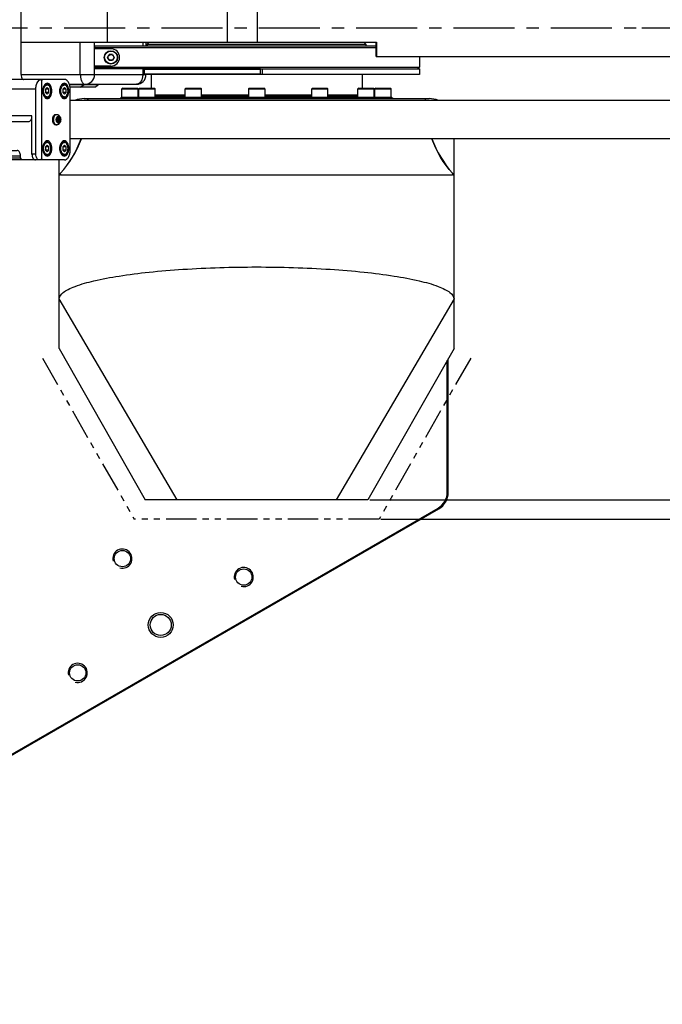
# Model space of a CAD drawing. Header units: millimetres. Extents: x 0 to 7560, y 0 to 5346.
# Tile 17 of 149: x 1799 to 2134, y 514 to 1028. Entities that reach past the tile are written whole.
import ezdxf

# ---------------------------------------------------------------- set-up
doc = ezdxf.new("R2010")
doc.units = ezdxf.units.MM
doc.linetypes.add('CENTER', pattern=[50.8, 31.75, -6.35, 6.35, -6.35])
doc.linetypes.add('PHANTOM2', pattern=[31.75, 15.875, -3.175, 3.175, -3.175, 3.175, -3.175])
for name, color, linetype in [('A2100203#AF0_ABL1622', 7, 'Continuous'), ('A2200401_ABL1638', 7, 'Continuous'), ('A2300501_ABL1332', 7, 'Continuous'), ('A2310201_ABL1508', 7, 'Continuous'), ('COVER_20230516_TEST_PBL1304', 7, 'Continuous'), ('CSH-ST-M4-20_PBL1447', 7, 'Continuous'), ('CSH-ST-M4-20_PBL1448', 7, 'Continuous'), ('CSH-ST-M4-20_PBL1476', 7, 'Continuous'), ('CSH-ST-M4-20_PBL1480', 7, 'Continuous'), ('CSH-ST-M5-40_PBL1631', 7, 'Continuous'), ('CSH-ST-M5-40_PBL1632', 7, 'Continuous'), ('CSH-ST-M5-40_PBL1633', 7, 'Continuous'), ('CSH-ST-M5-40_PBL1634', 7, 'Continuous'), ('CSH-ST-M5-40_PBL1635', 7, 'Continuous'), ('CSH-ST-M5-40_PBL1636', 7, 'Continuous'), ('CSH-ST-M5-40_PBL1637', 7, 'Continuous'), ('M2001303_PBL1373', 7, 'Continuous'), ('M2002803_PBL1431', 7, 'Continuous'), ('M2100403_PBL1643', 7, 'Continuous'), ('M2100603_PBL1645', 7, 'Continuous'), ('M2100701_PLATE_PBL1642', 7, 'Continuous'), ('M2200703_PBL1644', 7, 'Continuous'), ('M2200901_PBL1647', 7, 'Continuous'), ('M2301901_PBL1474', 7, 'Continuous'), ('M2302701_PBL1446', 7, 'Continuous'), ('M2310301_PBL1509', 7, 'Continuous'), ('M9041802_PBL1641', 7, 'Continuous'), ('MISUMI_FCBBS3-5-25_PBL1449', 7, 'Continuous'), ('MISUMI_MTCSC8_PBL1639', 7, 'Continuous'), ('MISUMI_MTCSC8_PBL1640', 7, 'Continuous'), ('P9140510_BOLT_PBL1646', 7, 'Continuous'), ('SUAH-083-050-ASY-03PZ_REDUC#AF4_ABL1623', 7, 'Continuous'), ('ZEUS_32_050_INTERNAL_GEAR_1_PBL1630', 7, 'Continuous'), ('ZEUS_32_050_UNIT_ASM_1#AF4_ABL1624', 7, 'Continuous'), ('ZEUS_32_050_XRB_PBL1625', 7, 'Continuous'), ('아래쪽_5_VBL1311', 7, 'Continuous')]:
    doc.layers.add(name, color=color, linetype=linetype)
doc.styles.add('ROMANS', font='romans.shx', dxfattribs={"oblique": 10, "bigfont": 'whgtxt.shx'})
doc.dimstyles.new('zeus', dxfattribs={"dimtxt": 30, "dimasz": 25, "dimexe": 1, "dimexo": 1, "dimgap": 10, "dimtad": 1, "dimdsep": 46, "dimtxsty": 'ROMANS', "dimcen": 0, "dimclrd": 1, "dimclre": 1, "dimclrt": 2, "dimazin": 2, "dimtfac": 1, "dimtmove": 0, "dimatfit": 3, "dimfxl": 1, "dimarcsym": 0})

# ---------------------------------------------------------------- blocks, each defined once
blk = doc.blocks.new('M2001303_PBL1373', base_point=(1978.38, 993.35))
at = {"layer": 'M2001303_PBL1373', "color": 7}
for p, q in [((2332.88, 750.86), (2332.88, 819.69)), ((2333.38, 750.86), (2333.38, 820.57)), ((2332.88, 750.86), (2333.38, 750.86)), ((2058.13, 586.75), (2328.13, 742.63)), ((2058.38, 586.32), (2328.38, 742.2)), ((2328.13, 742.63), (2328.38, 742.2))]:
    blk.add_line(p, q, dxfattribs=at)
for centre, radius in [((2163.38, 716.22), 4.25), ((2226.68, 706.58), 4.25), ((2183.38, 681.58), 6.5), ((2183.38, 681.58), 5.5), ((2140.08, 656.58), 4.25)]:
    blk.add_circle(centre, radius, dxfattribs=at)
for radius in [9.5, 10]:
    blk.add_arc((2323.38, 750.86), radius, 300, 360, dxfattribs=at)
at = {"layer": 'M2001303_PBL1373', "color": 134}
for centre in [(2163.38, 716.22), (2226.68, 706.58), (2140.08, 656.58)]:
    blk.add_arc(centre, 5, 255, 195, dxfattribs=at)
blk = doc.blocks.new('M2002803_PBL1431', base_point=(2233.38, 851.6))
at = {"layer": 'M2002803_PBL1431', "color": 7}
for p, q in [((2143.38, 956.35), (2323.38, 956.35)), ((2336.38, 825.85), (2336.38, 935.35)), ((2130.38, 825.85), (2130.38, 924.35)), ((2130.38, 916.51), (2131.14, 917.34)), ((2130.38, 916.51), (2130.38, 916.51)), ((2131.13, 917.34), (2131.16, 917.37)), ((2131.14, 917.34), (2131.14, 917.35)), ((2131.35, 916.55), (2211.34, 916.51)), ((2211.34, 916.51), (2215.88, 916.51)), ((2215.88, 916.51), (2221.35, 916.5)), ((2245.38, 916.5), (2250.88, 916.51)), ((2245.39, 916.5), (2250.92, 916.51)), ((2250.92, 916.51), (2255.43, 916.51)), ((2255.43, 916.51), (2335.41, 916.55)), ((2335.6, 917.37), (2335.63, 917.34)), ((2335.62, 917.34), (2335.6, 917.37)), ((2335.62, 917.34), (2335.62, 917.35)), ((2336.38, 916.51), (2335.62, 917.34)), ((2336.38, 916.51), (2335.62, 917.34)), ((2336.38, 916.51), (2336.38, 916.51)), ((2191.91, 746.85), (2130.38, 851.79)), ((2130.38, 851.79), (2130.38, 851.77)), ((2336.38, 851.79), (2274.86, 746.85)), ((2336.38, 851.77), (2336.38, 851.79)), ((2130.38, 825.85), (2175.3, 746.85)), ((2336.38, 825.85), (2291.47, 746.85)), ((2291.47, 746.85), (2175.3, 746.85))]:
    blk.add_line(p, q, dxfattribs=at)
for points in [[(2131.35, 916.55), (2134.21, 916.57), (2138.95, 916.58), (2145.43, 916.58), (2153.57, 916.58), (2187.36, 916.53)], [(2187.36, 916.53), (2201.1, 916.52), (2211.38, 916.51)], [(2255.38, 916.51), (2260.85, 916.51), (2275.29, 916.53), (2289.21, 916.54), (2301.53, 916.56), (2312.02, 916.58), (2320.62, 916.58), (2327.51, 916.58), (2332.47, 916.57), (2335.41, 916.55)]]:
    blk.add_lwpolyline(points, dxfattribs=at)
for centre, radius, start, end in [((2143.38, 943.35), 13, 90, 111.8765), ((2088.41, 955.06), 57, 0.2829, 1.2928), ((2088.77, 955.1), 56.74, 0.2475, 1.2574), ((2377.99, 955.1), 56.74, 178.7426, 179.7525), ((2378.36, 955.06), 57, 178.7072, 179.7185), ((2323.38, 943.35), 13, 68.1235, 90), ((2088.41, 955.06), 57, 318.5979, 339.7014), ((2378.36, 955.06), 57, 200.2861, 221.4039), ((2132.18, 865.14), 51.41, 90.9324, 91.2787), ((2334.57, 864.81), 51.74, 88.7155, 89.0692)]:
    blk.add_arc(centre, radius, start, end, dxfattribs=at)
for points in [[(2131.14, 917.35), (2135.79, 922.56), (2139.51, 928.75), (2141.95, 935.29)], [(2335.62, 917.35), (2330.98, 922.56), (2327.25, 928.75), (2324.82, 935.29)], [(2221.35, 916.5), (2225.36, 916.5), (2229.37, 916.5), (2233.38, 916.5)], [(2233.38, 916.5), (2237.38, 916.5), (2241.38, 916.5), (2245.39, 916.5)]]:
    blk.add_open_spline(points, degree=3, dxfattribs=at)
for points, knots in [([(2130.38, 916.51), (2130.42, 916.55), (2130.68, 916.49), (2130.88, 916.54), (2131.04, 916.54)], [0, 0, 0, 0, 0.263527, 1, 1, 1, 1]), ([(2335.73, 916.54), (2335.89, 916.54), (2336.09, 916.49), (2336.34, 916.55), (2336.38, 916.51)], [0, 0, 0, 0, 0.736457, 1, 1, 1, 1]), ([(2130.38, 851.79), (2130.39, 853.11), (2132.22, 855.16), (2135.29, 856.93), (2140.63, 859.21), (2149.49, 861.6), (2162.42, 864), (2177.9, 865.94), (2201.82, 867.91), (2233.38, 868.82), (2264.94, 867.91), (2288.86, 865.94), (2304.34, 864), (2317.28, 861.6), (2326.13, 859.21), (2331.47, 856.93), (2334.54, 855.16), (2336.37, 853.11), (2336.38, 851.79)], [0, 0, 0, 0, 0.018556, 0.03292, 0.051239, 0.099566, 0.162077, 0.236267, 0.319286, 0.499986, 0.680692, 0.763718, 0.837912, 0.900429, 0.948759, 0.967079, 0.981443, 1, 1, 1, 1])]:
    blk.add_open_spline(points, degree=3, knots=knots, dxfattribs=at)
blk = doc.blocks.new('ZEUS_32_050_XRB_PBL1625', base_point=(2233.38, 957.1))
at = {"layer": 'ZEUS_32_050_XRB_PBL1625', "color": 7}
for p, q in [((2162.88, 956.85), (2162.38, 956.56)), ((2162.38, 956.56), (2304.38, 956.56)), ((2162.38, 956.56), (2162.38, 956.35)), ((2303.88, 956.85), (2162.88, 956.85)), ((2196.13, 957.27), (2180.47, 957.27)), ((2196.13, 957.85), (2180.63, 957.85)), ((2229.13, 957.85), (2204.63, 957.85)), ((2229.13, 957.27), (2204.63, 957.27)), ((2262.13, 957.85), (2237.63, 957.85)), ((2262.13, 957.27), (2237.63, 957.27)), ((2286.29, 957.85), (2270.63, 957.85)), ((2286.29, 957.27), (2270.63, 957.27)), ((2303.88, 956.85), (2304.38, 956.56)), ((2304.38, 956.56), (2304.38, 956.35))]:
    blk.add_line(p, q, dxfattribs=at)
blk = doc.blocks.new('ZEUS_32_050_INTERNAL_GEAR_1_PBL1630', base_point=(2233.38, 963.6))
at = {"layer": 'ZEUS_32_050_INTERNAL_GEAR_1_PBL1630', "color": 7}
for p, q in [((2178.38, 968.85), (2178.38, 961.85)), ((2288.38, 968.85), (2288.38, 961.85)), ((2180.47, 958.35), (2196.13, 958.35)), ((2204.63, 958.35), (2229.13, 958.35)), ((2237.63, 958.35), (2262.13, 958.35)), ((2270.63, 958.35), (2286.29, 958.35))]:
    blk.add_line(p, q, dxfattribs=at)
blk = doc.blocks.new('ZEUS_32_050_UNIT_ASM_1#AF4_ABL1624', base_point=(2233.38, 962.6))
at = {"layer": 'ZEUS_32_050_INTERNAL_GEAR_1_PBL1630'}
blk.add_blockref('ZEUS_32_050_INTERNAL_GEAR_1_PBL1630', (2233.38, 963.6), dxfattribs=at)
at = {"layer": 'ZEUS_32_050_XRB_PBL1625'}
blk.add_blockref('ZEUS_32_050_XRB_PBL1625', (2233.38, 957.1), dxfattribs=at)
blk = doc.blocks.new('SUAH-083-050-ASY-03PZ_REDUC#AF4_ABL1623', base_point=(2233.38, 962.6))
at = {"layer": 'ZEUS_32_050_UNIT_ASM_1#AF4_ABL1624'}
blk.add_blockref('ZEUS_32_050_UNIT_ASM_1#AF4_ABL1624', (2233.38, 962.6), dxfattribs=at)
blk = doc.blocks.new('CSH-ST-M5-40_PBL1631', base_point=(2167.38, 959.35))
at = {"layer": 'CSH-ST-M5-40_PBL1631', "color": 7}
for p, q in [((2163.53, 961.85), (2163.13, 961.45)), ((2163.13, 961.45), (2171.63, 961.45)), ((2163.13, 956.85), (2163.13, 961.45)), ((2163.53, 961.85), (2171.23, 961.85)), ((2171.23, 961.85), (2171.63, 961.45)), ((2171.63, 956.85), (2171.63, 961.45))]:
    blk.add_line(p, q, dxfattribs=at)
blk = doc.blocks.new('CSH-ST-M5-40_PBL1632', base_point=(2176.22, 959.35))
at = {"layer": 'CSH-ST-M5-40_PBL1632', "color": 7}
for p, q in [((2172.37, 961.85), (2171.97, 961.45)), ((2171.97, 961.45), (2180.47, 961.45)), ((2171.97, 956.85), (2171.97, 961.45)), ((2172.37, 961.85), (2180.07, 961.85)), ((2180.07, 961.85), (2180.47, 961.45)), ((2180.47, 956.85), (2180.47, 961.45))]:
    blk.add_line(p, q, dxfattribs=at)
blk = doc.blocks.new('CSH-ST-M5-40_PBL1633', base_point=(2200.38, 959.35))
at = {"layer": 'CSH-ST-M5-40_PBL1633', "color": 7}
for p, q in [((2196.53, 961.85), (2196.13, 961.45)), ((2196.13, 961.45), (2204.63, 961.45)), ((2196.13, 956.85), (2196.13, 961.45)), ((2196.53, 961.85), (2204.23, 961.85)), ((2204.23, 961.85), (2204.63, 961.45)), ((2204.63, 956.85), (2204.63, 961.45))]:
    blk.add_line(p, q, dxfattribs=at)
blk = doc.blocks.new('CSH-ST-M5-40_PBL1634', base_point=(2233.38, 959.35))
at = {"layer": 'CSH-ST-M5-40_PBL1634', "color": 7}
for p, q in [((2229.13, 961.45), (2229.53, 961.85)), ((2229.13, 961.45), (2237.63, 961.45)), ((2229.13, 961.45), (2229.13, 956.85)), ((2229.53, 961.85), (2237.23, 961.85)), ((2237.63, 961.45), (2237.23, 961.85)), ((2237.63, 961.45), (2237.63, 956.85))]:
    blk.add_line(p, q, dxfattribs=at)
blk = doc.blocks.new('CSH-ST-M5-40_PBL1635', base_point=(2266.38, 959.35))
at = {"layer": 'CSH-ST-M5-40_PBL1635', "color": 7}
for p, q in [((2262.53, 961.85), (2262.13, 961.45)), ((2262.13, 961.45), (2270.63, 961.45)), ((2262.13, 956.85), (2262.13, 961.45)), ((2262.53, 961.85), (2270.23, 961.85)), ((2270.23, 961.85), (2270.63, 961.45)), ((2270.63, 956.85), (2270.63, 961.45))]:
    blk.add_line(p, q, dxfattribs=at)
blk = doc.blocks.new('CSH-ST-M5-40_PBL1636', base_point=(2290.54, 959.35))
at = {"layer": 'CSH-ST-M5-40_PBL1636', "color": 7}
for p, q in [((2286.69, 961.85), (2286.29, 961.45)), ((2286.29, 961.45), (2294.79, 961.45)), ((2286.29, 956.85), (2286.29, 961.45)), ((2286.69, 961.85), (2294.39, 961.85)), ((2294.39, 961.85), (2294.79, 961.45)), ((2294.79, 956.85), (2294.79, 961.45))]:
    blk.add_line(p, q, dxfattribs=at)
blk = doc.blocks.new('CSH-ST-M5-40_PBL1637', base_point=(2299.38, 959.35))
at = {"layer": 'CSH-ST-M5-40_PBL1637', "color": 7}
for p, q in [((2295.53, 961.85), (2295.13, 961.45)), ((2295.13, 961.45), (2303.63, 961.45)), ((2295.13, 956.85), (2295.13, 961.45)), ((2295.53, 961.85), (2303.23, 961.85)), ((2303.23, 961.85), (2303.63, 961.45)), ((2303.63, 956.85), (2303.63, 961.45))]:
    blk.add_line(p, q, dxfattribs=at)
blk = doc.blocks.new('M2100701_PLATE_PBL1642', base_point=(2276.88, 970.35))
at = {"layer": 'M2100701_PLATE_PBL1642', "color": 7}
for p, q in [((2235.38, 971.85), (2318.38, 971.85)), ((2235.38, 968.85), (2235.38, 971.85)), ((2236.42, 968.85), (2236.42, 971.85)), ((2318.38, 971.85), (2318.38, 968.85)), ((2318.38, 968.85), (2235.38, 968.85))]:
    blk.add_line(p, q, dxfattribs=at)
blk = doc.blocks.new('M2100403_PBL1643', base_point=(2232.63, 977.35))
at = {"layer": 'M2100403_PBL1643', "color": 7}
for p, q in [((2177.38, 985.85), (2176.38, 984.85)), ((2176.38, 984.85), (2290.38, 984.85)), ((2176.38, 984.85), (2176.38, 983.85)), ((2289.38, 985.85), (2290.38, 984.85)), ((2290.38, 984.85), (2290.38, 983.85)), ((2175.18, 971.85), (2174.88, 971.55)), ((2235.38, 971.55), (2174.88, 971.55)), ((2174.88, 969.15), (2174.88, 971.55)), ((2235.38, 969.15), (2174.88, 969.15)), ((2175.18, 968.85), (2174.88, 969.15)), ((2235.38, 968.85), (2175.18, 968.85))]:
    blk.add_line(p, q, dxfattribs=at)
blk = doc.blocks.new('M2100603_PBL1645', base_point=(2233.61, 977.85))
at = {"layer": 'M2100603_PBL1645', "color": 7}
for p, q in [((2148.84, 983.31), (2149.39, 983.85)), ((2295.54, 982.85), (2148.84, 982.85)), ((2157.38, 982.35), (2148.84, 982.35)), ((2149.39, 983.85), (2295.54, 983.85)), ((2318.38, 978.35), (2318.38, 972.85)), ((2157.38, 973.35), (2148.84, 973.35)), ((2148.84, 972.85), (2318.38, 972.85)), ((2149.39, 971.85), (2148.84, 972.39)), ((2235.4, 971.85), (2149.39, 971.85)), ((2317.38, 971.85), (2318.38, 972.85))]:
    blk.add_line(p, q, dxfattribs=at)
blk.add_arc((2157.38, 977.85), 4.5, 270, 90, dxfattribs=at)
blk = doc.blocks.new('P9140510_BOLT_PBL1646', base_point=(2157.38, 977.85))
at = {"layer": 'P9140510_BOLT_PBL1646', "color": 7}
for p, q in [((2155.65, 977.85), (2156.52, 979.35)), ((2156.52, 976.35), (2155.65, 977.85)), ((2158.25, 979.35), (2156.52, 979.35)), ((2158.25, 979.35), (2159.11, 977.85)), ((2159.11, 977.85), (2158.25, 976.35)), ((2156.52, 976.35), (2158.25, 976.35))]:
    blk.add_line(p, q, dxfattribs=at)
for radius in [3.5, 3.27, 1.5]:
    blk.add_circle((2157.38, 977.85), radius, dxfattribs=at)
blk = doc.blocks.new('A2100203#AF0_ABL1622', base_point=(2233.61, 971.1))
at = {"layer": 'CSH-ST-M5-40_PBL1631'}
blk.add_blockref('CSH-ST-M5-40_PBL1631', (2167.38, 959.35), dxfattribs=at)
at = {"layer": 'CSH-ST-M5-40_PBL1632'}
blk.add_blockref('CSH-ST-M5-40_PBL1632', (2176.22, 959.35), dxfattribs=at)
at = {"layer": 'CSH-ST-M5-40_PBL1633'}
blk.add_blockref('CSH-ST-M5-40_PBL1633', (2200.38, 959.35), dxfattribs=at)
at = {"layer": 'CSH-ST-M5-40_PBL1634'}
blk.add_blockref('CSH-ST-M5-40_PBL1634', (2233.38, 959.35), dxfattribs=at)
at = {"layer": 'CSH-ST-M5-40_PBL1635'}
blk.add_blockref('CSH-ST-M5-40_PBL1635', (2266.38, 959.35), dxfattribs=at)
at = {"layer": 'CSH-ST-M5-40_PBL1636'}
blk.add_blockref('CSH-ST-M5-40_PBL1636', (2290.54, 959.35), dxfattribs=at)
at = {"layer": 'CSH-ST-M5-40_PBL1637'}
blk.add_blockref('CSH-ST-M5-40_PBL1637', (2299.38, 959.35), dxfattribs=at)
at = {"layer": 'M2100403_PBL1643'}
blk.add_blockref('M2100403_PBL1643', (2232.63, 977.35), dxfattribs=at)
at = {"layer": 'M2100603_PBL1645'}
blk.add_blockref('M2100603_PBL1645', (2233.61, 977.85), dxfattribs=at)
at = {"layer": 'M2100701_PLATE_PBL1642'}
blk.add_blockref('M2100701_PLATE_PBL1642', (2276.88, 970.35), dxfattribs=at)
at = {"layer": 'P9140510_BOLT_PBL1646'}
blk.add_blockref('P9140510_BOLT_PBL1646', (2157.38, 977.85), dxfattribs=at)
at = {"layer": 'SUAH-083-050-ASY-03PZ_REDUC#AF4_ABL1623'}
blk.add_blockref('SUAH-083-050-ASY-03PZ_REDUC#AF4_ABL1623', (2233.38, 962.6), dxfattribs=at)
blk = doc.blocks.new('MISUMI_MTCSC8_PBL1639', base_point=(2146.07, 963.1))
at = {"layer": 'MISUMI_MTCSC8_PBL1639', "color": 7}
for p, q in [((2148.98, 962.35), (2141.42, 962.35)), ((2150.73, 963.55), (2143.17, 963.55)), ((2148.98, 962.35), (2150.73, 963.55)), ((2150.73, 963.55), (2150.73, 963.85))]:
    blk.add_line(p, q, dxfattribs=at)
blk = doc.blocks.new('MISUMI_MTCSC8_PBL1640', base_point=(2139.47, 963.1))
at = {"layer": 'MISUMI_MTCSC8_PBL1640', "color": 7}
for p, q in [((2143.17, 963.55), (2135.77, 963.55)), ((2141.42, 962.35), (2136.02, 962.35)), ((2141.42, 962.35), (2143.17, 963.55)), ((2143.17, 963.55), (2143.17, 963.85))]:
    blk.add_line(p, q, dxfattribs=at)
blk = doc.blocks.new('M9041802_PBL1641', base_point=(2143.08, 974.85))
at = {"layer": 'M9041802_PBL1641', "color": 7}
for p, q in [((2110.48, 985.85), (2141.64, 985.85)), ((2110.48, 968.85), (2110.48, 985.85)), ((2141.42, 968.85), (2141.42, 985.85)), ((2148.84, 968.85), (2148.84, 985.85)), ((2173.98, 985.85), (2173.98, 983.85)), ((2175.68, 985.85), (2175.68, 983.85)), ((2173.98, 971.85), (2173.98, 968.85)), ((2110.48, 968.85), (2175.18, 968.85)), ((2135.69, 963.85), (2170.68, 963.85))]:
    blk.add_line(p, q, dxfattribs=at)
for centre, start, end in [((2115.48, 968.85), 180, 210.011), ((2143.84, 968.85), 270.0001, 359.9999), ((2170.68, 968.85), 270, 360)]:
    blk.add_arc(centre, 5, start, end, dxfattribs=at)
for points, knots in [([(2141.42, 968.85), (2141.42, 968.21), (2141.53, 967), (2141.95, 965.59), (2142.46, 964.71), (2142.97, 964.11), (2143.51, 963.85), (2143.84, 963.85)], [0, 0, 0, 0, 0.321599, 0.606919, 0.72779, 0.832199, 1, 1, 1, 1]), ([(2173.98, 968.85), (2173.98, 968.21), (2173.83, 966.97), (2173.15, 965.34), (2172.08, 964.17), (2171.12, 963.85), (2170.68, 963.85)], [0, 0, 0, 0, 0.294683, 0.565514, 0.798388, 1, 1, 1, 1])]:
    blk.add_open_spline(points, degree=3, knots=knots, dxfattribs=at)
blk = doc.blocks.new('M2200703_PBL1644', base_point=(2656.95, 993.35))
at = {"layer": 'M2200703_PBL1644', "color": 7}
for p, q in [((2647.45, 1017.35), (2646.95, 1016.85)), ((2646.95, 1016.85), (2666.95, 1016.85)), ((2646.95, 1016.85), (2646.95, 1008.35)), ((2647.45, 1017.35), (2666.45, 1017.35)), ((2666.45, 1017.35), (2666.95, 1016.85)), ((2666.95, 1016.85), (2666.95, 1008.35)), ((2646.95, 978.35), (2646.95, 969.85)), ((2666.95, 978.35), (2666.95, 969.85)), ((2646.95, 969.85), (2666.95, 969.85)), ((2647.45, 969.35), (2646.95, 969.85)), ((2647.45, 969.35), (2666.45, 969.35)), ((2666.45, 969.35), (2666.95, 969.85))]:
    blk.add_line(p, q, dxfattribs=at)
blk = doc.blocks.new('M2200901_PBL1647', base_point=(2396.21, 993.35))
at = {"layer": 'M2200901_PBL1647', "color": 7}
for p, q in [((2113.48, 1008.35), (2678.95, 1008.35)), ((2110.48, 985.85), (2110.48, 1005.35)), ((2110.48, 1005.35), (2681.95, 1005.35)), ((2155.36, 1005.35), (2155.36, 985.85)), ((2218.27, 985.85), (2218.27, 1005.35)), ((2233.81, 985.85), (2233.81, 1005.35)), ((2496.36, 978.35), (2496.36, 1005.35)), ((2650.65, 978.35), (2650.65, 1005.35)), ((2681.95, 978.35), (2681.95, 1005.35)), ((2110.48, 985.85), (2295.9, 985.85)), ((2295.54, 985.85), (2295.54, 978.85)), ((2295.9, 985.85), (2295.9, 978.35)), ((2295.54, 978.85), (2295.75, 978.35)), ((2295.75, 978.35), (2681.95, 978.35))]:
    blk.add_line(p, q, dxfattribs=at)
for centre, start, end in [((2113.48, 1005.35), 90, 180), ((2678.95, 1005.35), 0, 90)]:
    blk.add_arc(centre, 3, start, end, dxfattribs=at)
for points, knots in [([(2156.12, 1008.35), (2156, 1008.35), (2155.82, 1008.14), (2155.69, 1007.82), (2155.41, 1006.91), (2155.36, 1006.06), (2155.36, 1005.35)], [0, 0, 0, 0, 0.115222, 0.211053, 0.333085, 1, 1, 1, 1]), ([(2219.02, 1008.35), (2218.9, 1008.35), (2218.72, 1008.14), (2218.59, 1007.82), (2218.32, 1006.91), (2218.27, 1006.06), (2218.27, 1005.35)], [0, 0, 0, 0, 0.115222, 0.211053, 0.333085, 1, 1, 1, 1]), ([(2233.79, 1008.35), (2233.79, 1008.35), (2233.79, 1008.32), (2233.8, 1008.29), (2233.79, 1008.21), (2233.8, 1008.06), (2233.8, 1007.81), (2233.81, 1007.44), (2233.81, 1006.99), (2233.81, 1006.29), (2233.81, 1005.73), (2233.81, 1005.35)], [0, 0, 0, 0, 0.004867, 0.019281, 0.043133, 0.076198, 0.168606, 0.29296, 0.444484, 0.617357, 1, 1, 1, 1]), ([(2496.36, 1005.35), (2496.36, 1005.73), (2496.38, 1006.45), (2496.45, 1007.37), (2496.55, 1007.98), (2496.64, 1008.26), (2496.71, 1008.35), (2496.74, 1008.35)], [0, 0, 0, 0, 0.376183, 0.695044, 0.910031, 0.969851, 1, 1, 1, 1]), ([(2651.41, 1008.35), (2651.29, 1008.35), (2651.11, 1008.14), (2650.98, 1007.82), (2650.7, 1006.91), (2650.65, 1006.06), (2650.65, 1005.35)], [0, 0, 0, 0, 0.115222, 0.211053, 0.333085, 1, 1, 1, 1])]:
    blk.add_open_spline(points, degree=3, knots=knots, dxfattribs=at)
blk = doc.blocks.new('A2200401_ABL1638', base_point=(2396.21, 989.85))
at = {"layer": 'M2200703_PBL1644'}
blk.add_blockref('M2200703_PBL1644', (2656.95, 993.35), dxfattribs=at)
at = {"layer": 'M2200901_PBL1647'}
blk.add_blockref('M2200901_PBL1647', (2396.21, 993.35), dxfattribs=at)
at = {"layer": 'M9041802_PBL1641'}
blk.add_blockref('M9041802_PBL1641', (2143.08, 974.85), dxfattribs=at)
at = {"layer": 'MISUMI_MTCSC8_PBL1639'}
blk.add_blockref('MISUMI_MTCSC8_PBL1639', (2146.07, 963.1), dxfattribs=at)
at = {"layer": 'MISUMI_MTCSC8_PBL1640'}
blk.add_blockref('MISUMI_MTCSC8_PBL1640', (2139.47, 963.1), dxfattribs=at)
blk = doc.blocks.new('M2302701_PBL1446', base_point=(1908.13, 938.05))
at = {"layer": 'M2302701_PBL1446', "color": 7}
for p, q in [((1914.46, 967.34), (1913.18, 965.12)), ((1914.77, 967.63), (1913.6, 965.61)), ((1920.96, 971), (1914.77, 967.63)), ((1919.07, 966.27), (1920.84, 969.34)), ((1921.26, 966.31), (1922.47, 968.4)), ((1884.88, 926.09), (1897.93, 948.7)), ((1899.1, 948.72), (1891.07, 934.82)), ((1891.93, 934.32), (1899.96, 948.22)), ((1899.1, 948.72), (1897.93, 948.7)), ((1899.1, 948.72), (1899.96, 948.22)), ((1898.34, 939.42), (1895.43, 934.37)), ((1928.29, 927.29), (1913.57, 935.79)), ((1889.9, 934.8), (1891.07, 934.82)), ((1891.07, 934.82), (1891.93, 934.32)), ((1911.33, 931.92), (1905.44, 921.7)), ((1907.14, 918.65), (1915.17, 932.55)), ((1885.16, 925.58), (1884.88, 926.09)), ((1920.64, 905.1), (1885.16, 925.58)), ((1888.82, 926.91), (1889.82, 928.65)), ((1888.82, 926.91), (1918.26, 909.91)), ((1889.82, 928.65), (1907.14, 918.65)), ((1918.26, 909.91), (1928.29, 927.29)), ((1925.85, 913.05), (1931.13, 922.21)), ((1921.24, 905.13), (1926.25, 913.82)), ((1921.24, 905.13), (1920.64, 905.1))]:
    blk.add_line(p, q, dxfattribs=at)
blk.add_arc((1924.55, 914.42), 1.8, 330.0408, 340.6339, dxfattribs=at)
blk.add_open_spline([(1914.77, 967.63), (1914.65, 967.56), (1914.53, 967.46), (1914.46, 967.34)], degree=3, dxfattribs=at)
for points, knots in [([(1903.45, 948.27), (1903.33, 948.06), (1902.89, 947.7), (1902, 947.56), (1900.98, 947.73), (1900.29, 948.03), (1899.96, 948.22)], [0, 0, 0, 0, 0.190102, 0.419661, 0.695552, 1, 1, 1, 1]), ([(1915.17, 932.55), (1914.83, 932.75), (1914.23, 933.19), (1913.58, 933.99), (1913.25, 934.83), (1913.34, 935.4), (1913.46, 935.6)], [0, 0, 0, 0, 0.304448, 0.580339, 0.809898, 1, 1, 1, 1]), ([(1891.93, 934.32), (1892.27, 934.13), (1892.95, 933.83), (1893.97, 933.66), (1894.87, 933.8), (1895.31, 934.16), (1895.43, 934.37)], [0, 0, 0, 0, 0.304448, 0.580339, 0.809898, 1, 1, 1, 1]), ([(1885.32, 926.86), (1885.44, 927.07), (1885.88, 927.43), (1886.78, 927.57), (1887.8, 927.4), (1888.48, 927.11), (1888.82, 926.91)], [0, 0, 0, 0, 0.190102, 0.419661, 0.695552, 1, 1, 1, 1]), ([(1889.82, 928.65), (1889.48, 928.84), (1888.8, 929.14), (1887.78, 929.31), (1886.89, 929.17), (1886.45, 928.81), (1886.33, 928.6)], [0, 0, 0, 0, 0.304448, 0.580339, 0.809898, 1, 1, 1, 1]), ([(1931.13, 922.21), (1931.33, 922.56), (1931.49, 923.49), (1930.94, 924.9), (1929.85, 926.24), (1928.85, 926.97), (1928.29, 927.29)], [0, 0, 0, 0, 0.190097, 0.419659, 0.69556, 1, 1, 1, 1]), ([(1905.44, 921.7), (1905.32, 921.49), (1905.22, 920.93), (1905.55, 920.09), (1906.21, 919.29), (1906.81, 918.84), (1907.14, 918.65)], [0, 0, 0, 0, 0.190102, 0.419661, 0.695552, 1, 1, 1, 1]), ([(1918.26, 909.91), (1918.78, 909.62), (1920.31, 908.55), (1921.68, 906.4), (1921.24, 905.13)], [0, 0, 0, 0, 0.308609, 1, 1, 1, 1])]:
    blk.add_open_spline(points, degree=3, knots=knots, dxfattribs=at)
blk = doc.blocks.new('CSH-ST-M4-20_PBL1447', base_point=(1884.21, 912.69))
at = {"layer": 'CSH-ST-M4-20_PBL1447', "color": 7}
for p, q in [((1881.07, 914.49), (1881.5, 915.24)), ((1883.65, 913.71), (1882.46, 913.37)), ((1882.46, 913.37), (1882.76, 912.16)), ((1882.76, 912.16), (1883.65, 913.71)), ((1882.76, 912.16), (1884.26, 911.29)), ((1885.15, 912.84), (1883.65, 913.71)), ((1884.26, 911.29), (1885.15, 912.84)), ((1884.26, 911.29), (1885.46, 911.63)), ((1885.46, 911.63), (1885.15, 912.84)), ((1887.13, 910.99), (1887.56, 911.74))]:
    blk.add_line(p, q, dxfattribs=at)
for points, knots in [([(1881.07, 914.49), (1881.14, 914.61), (1881.32, 914.84), (1881.7, 915.08), (1882.17, 915.22), (1882.92, 915.29), (1883.96, 915.12), (1885.17, 914.59), (1886.23, 913.81), (1886.9, 913), (1887.21, 912.32), (1887.32, 911.84), (1887.3, 911.38), (1887.2, 911.11), (1887.13, 910.99)], [0, 0, 0, 0, 0.046426, 0.095837, 0.150341, 0.210855, 0.348318, 0.5, 0.651682, 0.789145, 0.849659, 0.904163, 0.953574, 1, 1, 1, 1]), ([(1887.13, 910.99), (1887.05, 910.86), (1886.84, 910.61), (1886.28, 910.24), (1885.34, 910.06), (1884.15, 910.25), (1882.96, 910.77), (1881.92, 911.54), (1881.15, 912.48), (1880.84, 913.38), (1880.87, 914.05), (1880.99, 914.36), (1881.07, 914.49)], [0, 0, 0, 0, 0.051709, 0.10497, 0.221007, 0.35453, 0.500006, 0.645481, 0.779, 0.895033, 0.948292, 1, 1, 1, 1]), ([(1881.23, 914.07), (1881.17, 913.97), (1881.08, 913.72), (1881.06, 913.32), (1881.16, 912.88), (1881.44, 912.27), (1882.04, 911.54), (1882.99, 910.83), (1884.08, 910.36), (1885.02, 910.2), (1885.69, 910.27), (1886.11, 910.4), (1886.46, 910.62), (1886.62, 910.82), (1886.68, 910.92)], [0, 0, 0, 0, 0.046426, 0.095837, 0.150341, 0.210855, 0.348318, 0.5, 0.651682, 0.789145, 0.849659, 0.904163, 0.953574, 1, 1, 1, 1]), ([(1881.23, 914.07), (1881.29, 914.18), (1881.46, 914.38), (1881.8, 914.6), (1882.22, 914.73), (1882.9, 914.8), (1883.83, 914.64), (1884.92, 914.17), (1885.87, 913.46), (1886.48, 912.73), (1886.76, 912.11), (1886.85, 911.68), (1886.84, 911.28), (1886.75, 911.03), (1886.68, 910.92)], [0, 0, 0, 0, 0.046426, 0.095837, 0.150341, 0.210855, 0.348318, 0.5, 0.651682, 0.789145, 0.849659, 0.904163, 0.953574, 1, 1, 1, 1])]:
    blk.add_open_spline(points, degree=3, knots=knots, dxfattribs=at)
blk = doc.blocks.new('CSH-ST-M4-20_PBL1448', base_point=(1888.68, 920.44))
at = {"layer": 'CSH-ST-M4-20_PBL1448', "color": 7}
for p, q in [((1885.54, 922.24), (1885.97, 922.99)), ((1888.13, 921.46), (1886.93, 921.11)), ((1886.93, 921.11), (1887.23, 919.91)), ((1887.23, 919.91), (1888.13, 921.46)), ((1889.63, 920.59), (1888.13, 921.46)), ((1888.73, 919.04), (1889.63, 920.59)), ((1889.93, 919.38), (1889.63, 920.59)), ((1887.23, 919.91), (1888.73, 919.04)), ((1888.73, 919.04), (1889.93, 919.38)), ((1891.6, 918.74), (1892.03, 919.49))]:
    blk.add_line(p, q, dxfattribs=at)
for points, knots in [([(1891.6, 918.74), (1891.52, 918.61), (1891.32, 918.36), (1890.75, 917.98), (1889.82, 917.81), (1888.62, 918), (1887.43, 918.52), (1886.39, 919.29), (1885.63, 920.23), (1885.31, 921.13), (1885.35, 921.8), (1885.46, 922.11), (1885.54, 922.24)], [0, 0, 0, 0, 0.051709, 0.10497, 0.221007, 0.35453, 0.500006, 0.645481, 0.779, 0.895033, 0.948292, 1, 1, 1, 1]), ([(1885.54, 922.24), (1885.61, 922.36), (1885.79, 922.58), (1886.18, 922.83), (1886.65, 922.97), (1887.39, 923.04), (1888.43, 922.87), (1889.64, 922.34), (1890.7, 921.56), (1891.37, 920.75), (1891.68, 920.06), (1891.79, 919.58), (1891.77, 919.13), (1891.67, 918.86), (1891.6, 918.74)], [0, 0, 0, 0, 0.046426, 0.095837, 0.150341, 0.210855, 0.348318, 0.5, 0.651682, 0.789145, 0.849659, 0.904163, 0.953574, 1, 1, 1, 1]), ([(1885.7, 921.82), (1885.64, 921.72), (1885.55, 921.47), (1885.53, 921.07), (1885.63, 920.63), (1885.91, 920.02), (1886.51, 919.29), (1887.47, 918.58), (1888.56, 918.11), (1889.49, 917.95), (1890.16, 918.02), (1890.59, 918.15), (1890.93, 918.37), (1891.1, 918.57), (1891.16, 918.67)], [0, 0, 0, 0, 0.046426, 0.095837, 0.150341, 0.210855, 0.348318, 0.5, 0.651682, 0.789145, 0.849659, 0.904163, 0.953574, 1, 1, 1, 1]), ([(1885.7, 921.82), (1885.76, 921.93), (1885.93, 922.13), (1886.27, 922.35), (1886.7, 922.48), (1887.37, 922.55), (1888.31, 922.39), (1889.39, 921.92), (1890.35, 921.21), (1890.95, 920.48), (1891.23, 919.86), (1891.33, 919.43), (1891.31, 919.03), (1891.22, 918.78), (1891.16, 918.67)], [0, 0, 0, 0, 0.046426, 0.095837, 0.150341, 0.210855, 0.348318, 0.5, 0.651682, 0.789145, 0.849659, 0.904163, 0.953574, 1, 1, 1, 1])]:
    blk.add_open_spline(points, degree=3, knots=knots, dxfattribs=at)
blk = doc.blocks.new('MISUMI_FCBBS3-5-25_PBL1449', base_point=(1899.02, 908.53))
at = {"layer": 'MISUMI_FCBBS3-5-25_PBL1449', "color": 7}
for p, q in [((1896.8, 910.25), (1896.56, 909.83)), ((1898.34, 908.57), (1897.54, 908.34)), ((1897.54, 908.34), (1897.74, 907.53)), ((1897.74, 907.53), (1898.16, 908.26)), ((1897.74, 907.53), (1898.74, 906.96)), ((1898.16, 908.26), (1898.1, 908.5)), ((1899.16, 907.68), (1898.16, 908.26)), ((1899.34, 907.99), (1898.34, 908.57)), ((1898.74, 906.96), (1899.16, 907.68)), ((1898.74, 906.96), (1899.54, 907.18)), ((1899.4, 907.75), (1899.16, 907.68)), ((1899.54, 907.18), (1899.34, 907.99)), ((1901.57, 907.5), (1901.33, 907.08))]:
    blk.add_line(p, q, dxfattribs=at)
for points, knots in [([(1901.33, 907.08), (1901.18, 906.82), (1900.71, 906.38), (1899.79, 906.15), (1898.83, 906.26), (1897.9, 906.65), (1897.1, 907.26), (1896.52, 908.04), (1896.26, 908.95), (1896.41, 909.57), (1896.56, 909.83)], [0, 0, 0, 0, 0.118928, 0.239383, 0.366263, 0.500035, 0.6338, 0.760661, 0.881087, 1, 1, 1, 1]), ([(1896.56, 909.83), (1896.62, 909.93), (1896.76, 910.1), (1897.06, 910.29), (1897.43, 910.41), (1898.02, 910.46), (1898.83, 910.33), (1899.78, 909.91), (1900.62, 909.3), (1901.14, 908.66), (1901.39, 908.12), (1901.47, 907.74), (1901.46, 907.39), (1901.38, 907.18), (1901.33, 907.08)], [0, 0, 0, 0, 0.046425, 0.095837, 0.150341, 0.210855, 0.348318, 0.5, 0.651682, 0.789145, 0.849659, 0.904163, 0.953575, 1, 1, 1, 1]), ([(1896.8, 910.25), (1896.86, 910.34), (1897, 910.52), (1897.3, 910.71), (1897.67, 910.82), (1898.26, 910.88), (1899.08, 910.74), (1900.02, 910.33), (1900.86, 909.71), (1901.38, 909.08), (1901.63, 908.54), (1901.71, 908.16), (1901.7, 907.81), (1901.62, 907.59), (1901.57, 907.5)], [0, 0, 0, 0, 0.046425, 0.095837, 0.150341, 0.210855, 0.348318, 0.5, 0.651682, 0.789145, 0.849659, 0.904163, 0.953575, 1, 1, 1, 1]), ([(1897.03, 908.64), (1896.96, 908.52), (1896.9, 908.19), (1897.09, 907.7), (1897.48, 907.23), (1898.01, 906.84), (1898.61, 906.57), (1899.21, 906.47), (1899.73, 906.55), (1899.99, 906.77), (1900.06, 906.89)], [0, 0, 0, 0, 0.095051, 0.209831, 0.34778, 0.5, 0.65222, 0.790169, 0.904949, 1, 1, 1, 1]), ([(1897.03, 908.64), (1897.1, 908.76), (1897.35, 908.97), (1897.88, 909.05), (1898.47, 908.95), (1899.08, 908.69), (1899.61, 908.3), (1899.99, 907.83), (1900.18, 907.34), (1900.13, 907.01), (1900.06, 906.89)], [0, 0, 0, 0, 0.095051, 0.209831, 0.34778, 0.5, 0.65222, 0.790169, 0.904949, 1, 1, 1, 1]), ([(1898.12, 908.5), (1898.15, 908.45), (1898.28, 908.24), (1898.49, 908.07), (1898.66, 907.97)], [0, 0, 0, 0, 0.227963, 1, 1, 1, 1]), ([(1898.66, 907.97), (1898.72, 907.93), (1898.95, 907.82), (1899.21, 907.76), (1899.4, 907.77)], [0, 0, 0, 0, 0.2686, 1, 1, 1, 1])]:
    blk.add_open_spline(points, degree=3, knots=knots, dxfattribs=at)
blk = doc.blocks.new('M2301901_PBL1474', base_point=(1902.18, 909.75))
at = {"layer": 'M2301901_PBL1474', "color": 7}
for p, q in [((1878.76, 915.5), (1884.88, 926.09)), ((1885.16, 925.58), (1884.58, 925.57)), ((1920.67, 905.08), (1885.16, 925.58)), ((1881.6, 910.42), (1909.31, 894.42)), ((1915.13, 894.5), (1925.85, 913.05)), ((1925.83, 913.08), (1925.85, 913.05)), ((1920.67, 905.08), (1920.68, 905.1)), ((1920.95, 904.57), (1920.67, 905.08))]:
    blk.add_line(p, q, dxfattribs=at)
for points, knots in [([(1884.97, 922.25), (1884.81, 921.97), (1884.68, 921.22), (1885.12, 920.1), (1886, 919.03), (1887.21, 918.13), (1888.59, 917.53), (1889.95, 917.3), (1891.15, 917.49), (1891.73, 917.97), (1891.89, 918.25)], [0, 0, 0, 0, 0.095056, 0.20983, 0.347781, 0.5, 0.652219, 0.79017, 0.904944, 1, 1, 1, 1]), ([(1891.89, 918.25), (1892.06, 918.53), (1892.18, 919.28), (1891.74, 920.4), (1890.87, 921.47), (1889.65, 922.37), (1888.27, 922.97), (1886.91, 923.19), (1885.72, 923.01), (1885.13, 922.53), (1884.97, 922.25)], [0, 0, 0, 0, 0.095056, 0.20983, 0.347781, 0.5, 0.652219, 0.79017, 0.904944, 1, 1, 1, 1]), ([(1878.76, 915.5), (1878.56, 915.15), (1878.41, 914.21), (1878.95, 912.81), (1880.05, 911.47), (1881.04, 910.74), (1881.6, 910.42)], [0, 0, 0, 0, 0.190112, 0.419659, 0.695539, 1, 1, 1, 1]), ([(1887.42, 910.5), (1887.58, 910.78), (1887.7, 911.53), (1887.27, 912.65), (1886.39, 913.72), (1885.18, 914.62), (1883.8, 915.22), (1882.43, 915.44), (1881.24, 915.26), (1880.65, 914.78), (1880.49, 914.5)], [0, 0, 0, 0, 0.095056, 0.20983, 0.347781, 0.5, 0.652219, 0.79017, 0.904944, 1, 1, 1, 1]), ([(1880.49, 914.5), (1880.33, 914.22), (1880.21, 913.47), (1880.65, 912.35), (1881.52, 911.28), (1882.74, 910.38), (1884.12, 909.78), (1885.48, 909.56), (1886.67, 909.74), (1887.26, 910.22), (1887.42, 910.5)], [0, 0, 0, 0, 0.095056, 0.20983, 0.347781, 0.5, 0.652219, 0.79017, 0.904944, 1, 1, 1, 1]), ([(1910.95, 907.25), (1910.79, 906.97), (1910.66, 906.22), (1911.1, 905.1), (1911.98, 904.03), (1913.19, 903.13), (1914.57, 902.53), (1915.93, 902.3), (1917.13, 902.49), (1917.72, 902.97), (1917.88, 903.25)], [0, 0, 0, 0, 0.095056, 0.20983, 0.347781, 0.5, 0.652219, 0.79017, 0.904944, 1, 1, 1, 1]), ([(1917.88, 903.25), (1918.04, 903.53), (1918.16, 904.28), (1917.72, 905.4), (1916.85, 906.47), (1915.63, 907.37), (1914.25, 907.97), (1912.89, 908.19), (1911.7, 908.01), (1911.11, 907.53), (1910.95, 907.25)], [0, 0, 0, 0, 0.095056, 0.20983, 0.347781, 0.5, 0.652219, 0.79017, 0.904944, 1, 1, 1, 1]), ([(1913.4, 895.5), (1913.56, 895.78), (1913.69, 896.53), (1913.25, 897.65), (1912.37, 898.72), (1911.16, 899.62), (1909.78, 900.22), (1908.41, 900.44), (1907.22, 900.26), (1906.63, 899.78), (1906.47, 899.5)], [0, 0, 0, 0, 0.095056, 0.20983, 0.347781, 0.5, 0.652219, 0.79017, 0.904944, 1, 1, 1, 1]), ([(1906.47, 899.5), (1906.31, 899.22), (1906.19, 898.47), (1906.63, 897.35), (1907.5, 896.28), (1908.72, 895.38), (1910.1, 894.78), (1911.46, 894.56), (1912.65, 894.74), (1913.24, 895.22), (1913.4, 895.5)], [0, 0, 0, 0, 0.095056, 0.20983, 0.347781, 0.5, 0.652219, 0.79017, 0.904944, 1, 1, 1, 1]), ([(1909.31, 894.42), (1909.87, 894.1), (1911, 893.6), (1912.71, 893.32), (1914.2, 893.55), (1914.93, 894.15), (1915.13, 894.5)], [0, 0, 0, 0, 0.304461, 0.580341, 0.809888, 1, 1, 1, 1])]:
    blk.add_open_spline(points, degree=3, knots=knots, dxfattribs=at)
blk = doc.blocks.new('CSH-ST-M4-20_PBL1476', base_point=(1910.19, 897.69))
at = {"layer": 'CSH-ST-M4-20_PBL1476', "color": 7}
for p, q in [((1907.05, 899.49), (1907.48, 900.24)), ((1909.64, 898.71), (1908.44, 898.37)), ((1908.44, 898.37), (1908.74, 897.16)), ((1908.74, 897.16), (1909.64, 898.71)), ((1908.74, 897.16), (1910.24, 896.29)), ((1911.14, 897.84), (1909.64, 898.71)), ((1910.24, 896.29), (1911.14, 897.84)), ((1910.24, 896.29), (1911.44, 896.63)), ((1911.44, 896.63), (1911.14, 897.84)), ((1913.11, 895.99), (1913.54, 896.74))]:
    blk.add_line(p, q, dxfattribs=at)
for points, knots in [([(1907.05, 899.49), (1907.12, 899.61), (1907.3, 899.84), (1907.68, 900.08), (1908.15, 900.22), (1908.9, 900.29), (1909.94, 900.12), (1911.15, 899.59), (1912.21, 898.81), (1912.88, 898), (1913.19, 897.32), (1913.3, 896.84), (1913.28, 896.38), (1913.18, 896.11), (1913.11, 895.99)], [0, 0, 0, 0, 0.046426, 0.095837, 0.150341, 0.210855, 0.348318, 0.5, 0.651682, 0.789145, 0.849659, 0.904163, 0.953574, 1, 1, 1, 1]), ([(1907.21, 899.07), (1907.27, 899.18), (1907.44, 899.38), (1907.78, 899.6), (1908.2, 899.73), (1908.88, 899.8), (1909.81, 899.64), (1910.9, 899.17), (1911.85, 898.46), (1912.46, 897.73), (1912.74, 897.11), (1912.83, 896.68), (1912.82, 896.28), (1912.73, 896.03), (1912.67, 895.92)], [0, 0, 0, 0, 0.046426, 0.095837, 0.150341, 0.210855, 0.348318, 0.5, 0.651682, 0.789145, 0.849659, 0.904163, 0.953574, 1, 1, 1, 1]), ([(1913.11, 895.99), (1913.03, 895.86), (1912.83, 895.61), (1912.26, 895.24), (1911.32, 895.06), (1910.13, 895.25), (1908.94, 895.77), (1907.9, 896.54), (1907.13, 897.48), (1906.82, 898.38), (1906.85, 899.05), (1906.97, 899.36), (1907.05, 899.49)], [0, 0, 0, 0, 0.051709, 0.10497, 0.221007, 0.35453, 0.500006, 0.645481, 0.779, 0.895033, 0.948292, 1, 1, 1, 1]), ([(1907.21, 899.07), (1907.15, 898.97), (1907.06, 898.72), (1907.04, 898.32), (1907.14, 897.88), (1907.42, 897.27), (1908.02, 896.54), (1908.98, 895.83), (1910.06, 895.36), (1911, 895.2), (1911.67, 895.27), (1912.09, 895.4), (1912.44, 895.62), (1912.6, 895.82), (1912.67, 895.92)], [0, 0, 0, 0, 0.046426, 0.095837, 0.150341, 0.210855, 0.348318, 0.5, 0.651682, 0.789145, 0.849659, 0.904163, 0.953574, 1, 1, 1, 1])]:
    blk.add_open_spline(points, degree=3, knots=knots, dxfattribs=at)
blk = doc.blocks.new('CSH-ST-M4-20_PBL1480', base_point=(1914.67, 905.44))
at = {"layer": 'CSH-ST-M4-20_PBL1480', "color": 7}
for p, q in [((1911.52, 907.24), (1911.95, 907.99)), ((1914.11, 906.46), (1912.91, 906.11)), ((1912.91, 906.11), (1913.21, 904.91)), ((1913.21, 904.91), (1914.11, 906.46)), ((1913.21, 904.91), (1914.71, 904.04)), ((1915.61, 905.59), (1914.11, 906.46)), ((1914.71, 904.04), (1915.61, 905.59)), ((1915.91, 904.38), (1915.61, 905.59)), ((1914.71, 904.04), (1915.91, 904.38)), ((1917.58, 903.74), (1918.01, 904.49))]:
    blk.add_line(p, q, dxfattribs=at)
for points, knots in [([(1917.58, 903.74), (1917.5, 903.61), (1917.3, 903.36), (1916.73, 902.98), (1915.8, 902.81), (1914.6, 903), (1913.41, 903.52), (1912.37, 904.29), (1911.61, 905.23), (1911.29, 906.13), (1911.33, 906.8), (1911.44, 907.11), (1911.52, 907.24)], [0, 0, 0, 0, 0.051709, 0.10497, 0.221007, 0.35453, 0.500006, 0.645481, 0.779, 0.895033, 0.948292, 1, 1, 1, 1]), ([(1911.52, 907.24), (1911.59, 907.36), (1911.77, 907.58), (1912.16, 907.83), (1912.63, 907.97), (1913.38, 908.04), (1914.41, 907.87), (1915.62, 907.34), (1916.68, 906.56), (1917.35, 905.75), (1917.66, 905.06), (1917.77, 904.58), (1917.75, 904.13), (1917.65, 903.86), (1917.58, 903.74)], [0, 0, 0, 0, 0.046426, 0.095837, 0.150341, 0.210855, 0.348318, 0.5, 0.651682, 0.789145, 0.849659, 0.904163, 0.953574, 1, 1, 1, 1]), ([(1911.68, 906.82), (1911.62, 906.72), (1911.53, 906.47), (1911.51, 906.07), (1911.61, 905.63), (1911.89, 905.02), (1912.5, 904.29), (1913.45, 903.58), (1914.54, 903.11), (1915.47, 902.95), (1916.15, 903.02), (1916.57, 903.15), (1916.91, 903.37), (1917.08, 903.57), (1917.14, 903.67)], [0, 0, 0, 0, 0.046426, 0.095837, 0.150341, 0.210855, 0.348318, 0.5, 0.651682, 0.789145, 0.849659, 0.904163, 0.953574, 1, 1, 1, 1]), ([(1911.68, 906.82), (1911.75, 906.93), (1911.91, 907.13), (1912.26, 907.35), (1912.68, 907.48), (1913.35, 907.55), (1914.29, 907.39), (1915.37, 906.92), (1916.33, 906.21), (1916.93, 905.48), (1917.21, 904.86), (1917.31, 904.43), (1917.29, 904.03), (1917.2, 903.78), (1917.14, 903.67)], [0, 0, 0, 0, 0.046426, 0.095837, 0.150341, 0.210855, 0.348318, 0.5, 0.651682, 0.789145, 0.849659, 0.904163, 0.953574, 1, 1, 1, 1])]:
    blk.add_open_spline(points, degree=3, knots=knots, dxfattribs=at)
blk = doc.blocks.new('M2310301_PBL1509', base_point=(1781.59, 705.19))
at = {"layer": 'M2310301_PBL1509', "color": 7}
for p, q in [((1659.05, 512.96), (1886.8, 907.42)), ((1676.38, 502.96), (1904.12, 897.42))]:
    blk.add_line(p, q, dxfattribs=at)
blk = doc.blocks.new('A2310201_ABL1508', base_point=(1781.59, 705.19))
at = {"layer": 'M2310301_PBL1509'}
blk.add_blockref('M2310301_PBL1509', (1781.59, 705.19), dxfattribs=at)
blk = doc.blocks.new('A2300501_ABL1332', base_point=(1787.6, 708.62))
at = {"layer": 'A2310201_ABL1508'}
blk.add_blockref('A2310201_ABL1508', (1781.59, 705.19), dxfattribs=at)
at = {"layer": 'CSH-ST-M4-20_PBL1447'}
blk.add_blockref('CSH-ST-M4-20_PBL1447', (1884.21, 912.69), dxfattribs=at)
at = {"layer": 'CSH-ST-M4-20_PBL1448'}
blk.add_blockref('CSH-ST-M4-20_PBL1448', (1888.68, 920.44), dxfattribs=at)
at = {"layer": 'CSH-ST-M4-20_PBL1476'}
blk.add_blockref('CSH-ST-M4-20_PBL1476', (1910.19, 897.69), dxfattribs=at)
at = {"layer": 'CSH-ST-M4-20_PBL1480'}
blk.add_blockref('CSH-ST-M4-20_PBL1480', (1914.67, 905.44), dxfattribs=at)
at = {"layer": 'M2301901_PBL1474'}
blk.add_blockref('M2301901_PBL1474', (1902.18, 909.75), dxfattribs=at)
at = {"layer": 'M2302701_PBL1446'}
blk.add_blockref('M2302701_PBL1446', (1908.13, 938.05), dxfattribs=at)
at = {"layer": 'MISUMI_FCBBS3-5-25_PBL1449'}
blk.add_blockref('MISUMI_FCBBS3-5-25_PBL1449', (1899.02, 908.53), dxfattribs=at)
blk = doc.blocks.new('아래쪽_5_VBL1311', base_point=(2149.54, 993.35))
at = {"layer": 'A2100203#AF0_ABL1622'}
blk.add_blockref('A2100203#AF0_ABL1622', (2233.61, 971.1), dxfattribs=at)
at = {"layer": 'A2200401_ABL1638'}
blk.add_blockref('A2200401_ABL1638', (2396.21, 989.85), dxfattribs=at)
at = {"layer": 'A2300501_ABL1332', "rotation": 120}
blk.add_blockref('A2300501_ABL1332', (2357.86, 948.84), dxfattribs=at)
at = {"layer": 'M2001303_PBL1373'}
blk.add_blockref('M2001303_PBL1373', (1978.38, 993.35), dxfattribs=at)
at = {"layer": 'M2002803_PBL1431'}
blk.add_blockref('M2002803_PBL1431', (2233.38, 851.6), dxfattribs=at)
blk = doc.blocks.new('*D2353')
at = {"color": 1, "lineweight": -2, "ltscale": 0.3, "transparency": 16777216}
for p, q in [((2123.69, 1023.8), (2529.87, 1023.8)), ((2528.87, 792.3), (2528.87, 998.8)), ((1987.59, 767.3), (2529.87, 767.3))]:
    blk.add_line(p, q, dxfattribs=at)
at = {"color": 1, "ltscale": 0.3, "transparency": 16777216}
for points in [[(2524.71, 998.8), (2533.04, 998.8), (2528.87, 1023.8)], [(2524.71, 792.3), (2533.04, 792.3), (2528.87, 767.3)]]:
    blk.add_solid(points, dxfattribs=at)
at = {"layer": 'Defpoints', "color": 0, "ltscale": 0.3, "transparency": 16777216}
for p in [(2122.69, 1023.8), (2528.87, 1023.8), (1986.59, 767.3)]:
    blk.add_point(p, dxfattribs=at)
at = {"color": 2, "ltscale": 0.3, "transparency": 16777216, "insert": (2503.87, 895.55), "char_height": 30, "attachment_point": 5, "rotation": 90, "style": 'ROMANS'}
blk.add_mtext('256.5', dxfattribs=at)
blk = doc.blocks.new('*D2356')
at = {"color": 1, "lineweight": -2, "ltscale": 0.3, "transparency": 16777216}
for p, q in [((2439.88, 802.3), (2439.88, 827.3)), ((1981.77, 777.3), (2440.88, 777.3)), ((2439.88, 777.3), (2439.88, 767.3)), ((1987.59, 767.3), (2440.88, 767.3)), ((2439.88, 742.3), (2439.88, 193.66))]:
    blk.add_line(p, q, dxfattribs=at)
at = {"color": 1, "ltscale": 0.3, "transparency": 16777216}
for points in [[(2435.71, 802.3), (2444.05, 802.3), (2439.88, 777.3)], [(2435.71, 742.3), (2444.05, 742.3), (2439.88, 767.3)]]:
    blk.add_solid(points, dxfattribs=at)
at = {"layer": 'Defpoints', "color": 0, "ltscale": 0.3, "transparency": 16777216}
for p in [(1980.77, 777.3), (2439.88, 777.3), (1986.59, 767.3)]:
    blk.add_point(p, dxfattribs=at)
at = {"color": 2, "ltscale": 0.3, "transparency": 16777216, "insert": (2414.88, 455.48), "char_height": 30, "attachment_point": 5, "rotation": 90, "style": 'ROMANS'}
blk.add_mtext('공간확보 영역=최소10mm', dxfattribs=at)

msp = doc.modelspace()

# ---------------------------------------------------------------- linework, layer by layer
at = {"color": 1, "linetype": 'CENTER'}
msp.add_line((1212.687, 1023.804), (2122.687, 1023.804), dxfattribs=at)
at = {"layer": 'COVER_20230516_TEST_PBL1304', "color": 6, "linetype": 'PHANTOM2'}
for p, q in [((1810.994, 851.359), (1858.786, 767.304)), ((2034.38, 851.359), (1986.588, 767.304)), ((1986.588, 767.304), (1858.786, 767.304))]:
    msp.add_line(p, q, dxfattribs=at)

# ---------------------------------------------------------------- block references
at = {"layer": '아래쪽_5_VBL1311'}
msp.add_blockref('아래쪽_5_VBL1311', (1838.846, 1023.804), dxfattribs=at)

# ---------------------------------------------------------------- dimensions: what is measured, and where the dimension line sits
at = {"ltscale": 0.3}
dim = msp.add_linear_dim(base=(2528.873, 1023.804), p1=(1986.588, 767.304), p2=(2122.687, 1023.804), angle=90, dimstyle='zeus', dxfattribs=at)
dim.commit()
dim.dimension.update_dxf_attribs({"geometry": '*D2353', "text_midpoint": (2503.873, 895.554)})
dim = msp.add_linear_dim(base=(2439.88, 777.304), p1=(1986.588, 767.304), p2=(1980.771, 777.304), angle=90, text='공간확보 영역=최소<>mm', dimstyle='zeus', dxfattribs=at)
dim.commit()
dim.dimension.update_dxf_attribs({"geometry": '*D2356', "text_midpoint": (2439.88, 455.481), "dimtype": 160})

doc.saveas('drawing.dxf')
